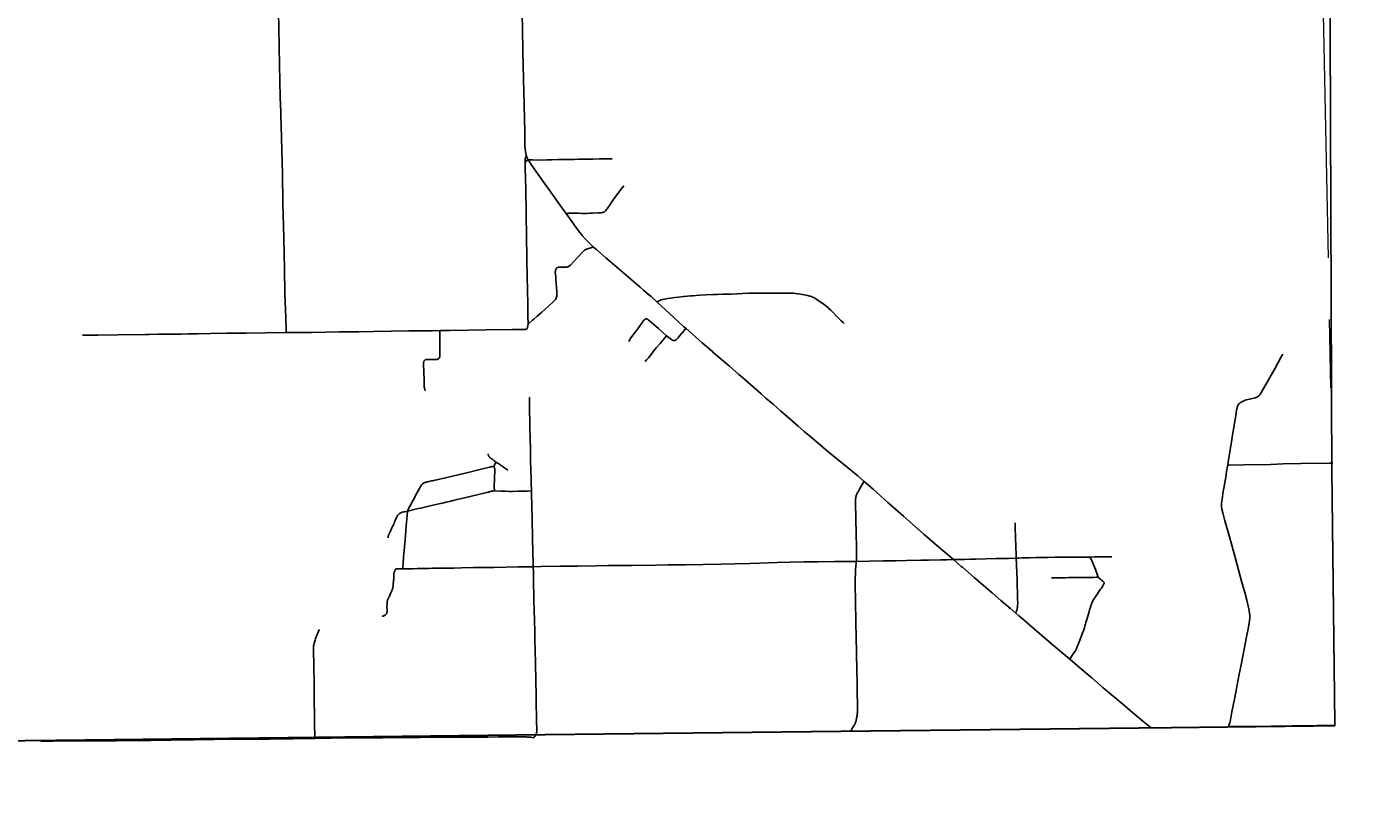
# Model space of a CAD drawing. Header units: feet. Extents: x 2113747 to 2516209, y 960708 to 1356798.
# Tile 14 of 92: x 2360421 to 2382499, y 1090333 to 1103387. Entities that reach past the tile are written whole.
import ezdxf

# ---------------------------------------------------------------- set-up
doc = ezdxf.new("R2010")
doc.units = ezdxf.units.FT
doc.header["$LTSCALE"] = 20
doc.header["$MEASUREMENT"] = 0
doc.linetypes.add('OhDOT_USTN3', pattern=[0.22, 0.165, -0.055])
for name, color, linetype in [('GM_X_Adjacent_County', 251, 'OhDOT_USTN3'), ('GM_X_County', 251, 'OhDOT_USTN3'), ('GM_X_State_Location', 251, 'Continuous'), ('GM_X_State_Route', 1, 'Continuous'), ('GM_X_Township', 251, 'OhDOT_USTN3'), ('GM_X_Township_Road', 4, 'Continuous'), ('GM_X_Township_Subdivision', 4, 'Continuous'), ('GM_X_Unincorporated_Location', 2, 'Continuous')]:
    doc.layers.add(name, color=color, linetype=linetype)
doc.layers.add('GM_X_Major_Lake(Construction)', color=5, linetype='Continuous', lineweight=13)
doc.styles.add('Styledgn030', font='dgn030.shx')

msp = doc.modelspace()

# ---------------------------------------------------------------- linework, layer by layer
at = {"layer": 'GM_X_Adjacent_County', "flags": 128}
msp.add_lwpolyline([(2461446, 1146481), (2461815, 1146508), (2468501, 1146594), (2468903, 1146602), (2469250, 1146608), (2470516, 1146626), (2470658, 1146630), (2470854, 1146632), (2471224, 1146630), (2471501, 1146638), (2471535, 1146638), (2471569, 1146639), (2471852, 1146646), (2472669, 1146652), (2474029, 1146683), (2475461, 1146714), (2475598, 1146706), (2476719, 1146718), (2477075, 1146717), (2477431, 1146718), (2477862, 1146726), (2479217, 1146735), (2479591, 1146751), (2480562, 1146753), (2481240, 1146773), (2481592, 1146776), (2485346, 1146802), (2486294, 1146820), (2487526, 1146842), (2487813, 1146848), (2488775, 1146866), (2489784, 1146884), (2492871, 1146938), (2495470, 1146984), (2496130, 1147000), (2496768, 1147012), (2500522, 1147082), (2506258, 1147195), (2506689, 1147200), (2510324, 1147267), (2514318, 1147339), (2514417, 1142875), (2514429, 1142363), (2514456, 1141125), (2514543, 1137215), (2514552, 1136812), (2514607, 1134338), (2514661, 1131872), (2514669, 1131502), (2514823, 1124636), (2514949, 1121808), (2514964, 1121188), (2514978, 1117767), (2515134, 1110742), (2515205, 1107560), (2515275, 1104406), (2515284, 1104009), (2515312, 1102739), (2515440, 1096979), (2515498, 1094334), (2515501, 1094220), (2515531, 1092867), (2515615, 1089067), (2515733, 1083755), (2515777, 1081801), (2515852, 1078428), (2515971, 1073145), (2516037, 1070207), (2516095, 1067574), (2516120, 1066464), (2516201, 1062833), (2516209, 1062481), (2512567, 1062381), (2509164, 1062287), (2505810, 1062193), (2500621, 1062048), (2500414, 1062042), (2498309, 1061984), (2495107, 1061896), (2492469, 1061823), (2489822, 1061750), (2486104, 1061658), (2485005, 1061642), (2479733, 1061565), (2476570, 1061518), (2473214, 1061468), (2472728, 1061433), (2471933, 1061428), (2470175, 1061423), (2468742, 1061393), (2467237, 1061378), (2466844, 1061372), (2464849, 1061343), (2462350, 1061327), (2459830, 1061311), (2458722, 1061304), (2458011, 1061300), (2455381, 1061284), (2453535, 1061272), (2449492, 1061229), (2449376, 1061228), (2449282, 1061227), (2449065, 1061224), (2448923, 1061223), (2448740, 1061222), (2448613, 1061220), (2448474, 1061218), (2448409, 1061217), (2448115, 1061214), (2448102, 1061214), (2447998, 1061213), (2447868, 1061211), (2447734, 1061209), (2447544, 1061207), (2447405, 1061205), (2447279, 1061204), (2447148, 1061202), (2447039, 1061201), (2446927, 1061200), (2446865, 1061199), (2446737, 1061197), (2446704, 1061197), (2446530, 1061195), (2442614, 1061148), (2437390, 1061085), (2433044, 1061031), (2432611, 1061026), (2432542, 1064699), (2432414, 1071500), (2429751, 1071479), (2427171, 1071459), (2425200, 1071443), (2424849, 1071441), (2422738, 1071424), (2419992, 1071403), (2417303, 1071375), (2415738, 1071335), (2413099, 1071267), (2412743, 1071257), (2411790, 1071233), (2411809, 1070008), (2411868, 1066266), (2411872, 1065982), (2411934, 1062301), (2411955, 1060661), (2409201, 1060630), (2406943, 1060605), (2403484, 1060566), (2401658, 1060545), (2401082, 1060539), (2397145, 1060494), (2396853, 1060491), (2396714, 1060489), (2396646, 1060488), (2396320, 1060485), (2395972, 1060481), (2395754, 1060478), (2395607, 1060476), (2395309, 1060473), (2395153, 1060471), (2394961, 1060469), (2394781, 1060467), (2393076, 1060448), (2390208, 1060416), (2389372, 1060406), (2387879, 1060389), (2386524, 1060374), (2384816, 1060355), (2379836, 1060307), (2379648, 1060305), (2377958, 1060290), (2374357, 1060257), (2370152, 1060185), (2369459, 1060173), (2362013, 1060046), (2361743, 1060041), (2359309, 1060000), (2359287, 1061492), (2359267, 1062870), (2359263, 1063113), (2359261, 1063309), (2359227, 1064330), (2359227, 1064612), (2359220, 1064806), (2359220, 1064937), (2359209, 1065466), (2359204, 1065780), (2359201, 1066097), (2359199, 1066419), (2359197, 1066642), (2359192, 1066862), (2359186, 1066908), (2359177, 1067589), (2359175, 1067907), (2359167, 1068297), (2359157, 1068672), (2359151, 1068908), (2359149, 1069014), (2359121, 1070553), (2359123, 1070999), (2359120, 1072859), (2359117, 1073113), (2359100, 1074264), (2359077, 1075795), (2358989, 1081862), (2358880, 1089100), (2358848, 1091522), (2360599, 1091542), (2360811, 1091544), (2363494, 1091575), (2364291, 1091584), (2365146, 1091594), (2368829, 1091637), (2374063, 1091696), (2378988, 1091751), (2379221, 1091753), (2380307, 1091766), (2382125, 1091787), (2382074, 1096083), (2382044, 1104151), (2381679, 1116097), (2381624, 1118858), (2381544, 1122872), (2381524, 1123853), (2381422, 1128859), (2381409, 1129491), (2381388, 1130504), (2381380, 1130882), (2381343, 1132210), (2381336, 1132676), (2381334, 1132856), (2381269, 1137568), (2381235, 1140057), (2381158, 1145150), (2382496, 1145180), (2383055, 1145188), (2388382, 1145259), (2390179, 1145300), (2390674, 1145305), (2391157, 1145315), (2393911, 1145372), (2398484, 1145471), (2403523, 1145588), (2407758, 1145683), (2412897, 1145794), (2413179, 1145801), (2418494, 1145897), (2418652, 1145879), (2418971, 1145882), (2421201, 1145935), (2430211, 1146047), (2431501, 1146076), (2431940, 1146079), (2433884, 1146098), (2434890, 1146115), (2439879, 1146170), (2442911, 1146233), (2443037, 1146236), (2444274, 1146267), (2444666, 1146263), (2445581, 1146287), (2449101, 1146335), (2449776, 1146343), (2450051, 1146346), (2450451, 1146366), (2450952, 1146363), (2452179, 1146359), (2453860, 1146380), (2454115, 1146384), (2454401, 1146388), (2454737, 1146393), (2454902, 1146395), (2456023, 1146410), (2459610, 1146457), (2461446, 1146481)], dxfattribs=at)
at = {"layer": 'GM_X_County', "flags": 128}
msp.add_lwpolyline([(2353397, 1222451), (2356858, 1222526), (2358764, 1222568), (2364180, 1222723), (2365829, 1222755), (2369645, 1222836), (2372194, 1222881), (2374472, 1222924), (2379690, 1223029), (2379735, 1219826), (2379742, 1219374), (2379833, 1216178), (2380014, 1209139), (2380003, 1203413), (2380022, 1202249), (2380179, 1195356), (2380181, 1194352), (2380359, 1187412), (2380412, 1186569), (2380419, 1184193), (2380463, 1181823), (2380682, 1170163), (2380746, 1166807), (2380771, 1165044), (2380824, 1161382), (2380824, 1161039), (2380878, 1157552), (2380892, 1156694), (2381026, 1152330), (2381034, 1152023), (2381158, 1145150), (2381235, 1140057), (2381269, 1137568), (2381334, 1132856), (2381336, 1132676), (2381343, 1132210), (2381380, 1130882), (2381388, 1130504), (2381409, 1129491), (2381422, 1128859), (2381524, 1123853), (2381544, 1122872), (2381624, 1118858), (2381679, 1116097), (2382044, 1104151), (2382074, 1096083), (2382125, 1091787), (2380307, 1091766), (2379221, 1091753), (2378988, 1091751), (2374063, 1091696), (2368829, 1091637), (2365146, 1091594), (2364291, 1091584), (2363494, 1091575), (2360811, 1091544), (2360599, 1091542), (2358848, 1091522), (2355371, 1091477), (2352195, 1091435), (2348514, 1091386), (2345661, 1091348), (2342697, 1091308), (2341799, 1091296), (2335157, 1091206), (2333216, 1091180), (2331837, 1091161), (2328725, 1091118), (2328615, 1091117), (2326938, 1091094), (2326732, 1091091), (2324108, 1091056), (2318107, 1090974), (2313863, 1090917), (2307056, 1090903), (2301402, 1090840), (2299895, 1090831), (2299145, 1090827), (2298147, 1090820), (2294565, 1090800), (2294190, 1090795), (2291695, 1090779), (2287536, 1090733), (2283974, 1090692), (2281184, 1090660), (2280571, 1090646), (2279737, 1090638), (2276111, 1090564), (2275965, 1090561), (2275354, 1090544), (2275300, 1090545), (2274067, 1090515), (2274049, 1092053), (2274045, 1093010), (2274019, 1094549), (2274003, 1096382), (2273944, 1101977), (2273923, 1103969), (2273928, 1105260), (2273895, 1107881), (2273890, 1108659), (2273892, 1109492), (2273890, 1109708), (2273889, 1109866), (2273885, 1110318), (2273884, 1110420), (2273881, 1110748), (2273878, 1111173), (2273872, 1111794), (2273868, 1112294), (2273861, 1113069), (2273860, 1113281), (2273857, 1113575), (2273857, 1113636), (2273852, 1114201), (2273851, 1114281), (2273848, 1114656), (2273845, 1115019), (2273878, 1116829), (2273877, 1118817), (2273859, 1119170), (2273866, 1121327), (2273809, 1124393), (2273800, 1125028), (2273794, 1125938), (2273794, 1126045), (2273791, 1126395), (2273784, 1127599), (2273782, 1127896), (2273782, 1128013), (2273776, 1128908), (2273762, 1131307), (2273735, 1134958), (2273727, 1137672), (2273708, 1143906), (2273707, 1144117), (2273652, 1147706), (2273648, 1148193), (2273645, 1148717), (2273636, 1149823), (2273632, 1150488), (2273596, 1155295), (2273585, 1158808), (2273560, 1160546), (2273539, 1163372), (2273486, 1167056), (2273465, 1168621), (2273462, 1168895), (2273426, 1173044), (2273428, 1173104), (2273415, 1174720), (2273392, 1176176), (2273394, 1176620), (2273384, 1177023), (2273358, 1177776), (2273351, 1179125), (2273359, 1179654), (2273321, 1182083), (2273216, 1187364), (2273164, 1190519), (2273176, 1191453), (2273228, 1192712), (2273152, 1195400), (2273193, 1198453), (2273071, 1206556), (2272991, 1215563), (2272975, 1216501), (2272977, 1217406), (2272968, 1218487), (2272962, 1219225), (2272959, 1219527), (2272955, 1219996), (2272952, 1220381), (2272949, 1220734), (2272946, 1221095), (2272941, 1221646), (2274226, 1221624), (2276584, 1221584), (2279436, 1221567), (2287284, 1221586), (2287634, 1221587), (2288155, 1221588), (2289133, 1221589), (2291838, 1221592), (2294724, 1221588), (2295595, 1221591), (2298613, 1221605), (2299175, 1221609), (2303374, 1221676), (2308426, 1221766), (2313088, 1221841), (2315600, 1221874), (2319071, 1221920), (2326584, 1222061), (2327982, 1222076), (2333341, 1222133), (2335682, 1222157), (2338510, 1222201), (2341239, 1222245), (2343737, 1222286), (2344324, 1222288), (2349300, 1222361), (2350843, 1222395), (2353397, 1222451)], dxfattribs=at)
at = {"layer": 'GM_X_Major_Lake(Construction)'}
for p, q in [((2381922, 1104117), (2382012, 1099553)), ((2382032, 1098529), (2382055, 1097393))]:
    msp.add_line(p, q, dxfattribs=at)
at = {"layer": 'GM_X_State_Route', "flags": 128}
for points in [[(2368621, 1104888), (2368622, 1104718), (2368627, 1104390), (2368633, 1104062), (2368643, 1103560), (2368647, 1103365)], [(2368647, 1103365), (2368655, 1102970), (2368671, 1102302), (2368686, 1101642), (2368689, 1101436), (2368689, 1101407), (2368691, 1101361), (2368696, 1101319), (2368703, 1101281), (2368710, 1101252), (2368716, 1101237), (2368721, 1101222), (2368733, 1101195), (2368742, 1101176), (2368762, 1101144), (2368792, 1101098), (2368829, 1101044), (2368938, 1100892), (2369147, 1100601), (2369308, 1100374), (2369371, 1100287), (2369562, 1100019), (2369598, 1099973), (2369639, 1099921), (2369690, 1099866), (2369781, 1099772), (2369828, 1099727), (2369880, 1099682)], [(2369880, 1099682), (2370029, 1099552), (2370214, 1099395), (2370601, 1099065), (2370658, 1099015), (2370739, 1098944), (2370781, 1098907), (2370882, 1098816), (2371160, 1098562), (2371326, 1098408), (2371357, 1098381), (2371628, 1098141), (2371798, 1097994)], [(2371798, 1097994), (2371812, 1097982), (2372080, 1097751), (2372236, 1097614), (2372295, 1097563), (2372606, 1097294), (2372691, 1097218), (2372805, 1097120), (2372878, 1097058), (2372930, 1097012), (2373038, 1096917), (2373219, 1096760), (2373323, 1096670), (2373402, 1096603)], [(2373402, 1096603), (2373473, 1096542), (2373677, 1096372), (2373771, 1096295), (2374209, 1095934), (2374315, 1095842)], [(2374315, 1095842), (2374463, 1095711), (2374708, 1095492), (2374966, 1095264), (2375167, 1095085), (2375313, 1094958), (2375475, 1094819), (2375797, 1094543), (2375926, 1094432), (2375945, 1094416)], [(2375945, 1094416), (2376143, 1094247), (2376330, 1094087), (2376439, 1093993), (2376582, 1093867), (2376658, 1093804), (2376736, 1093738), (2376831, 1093656), (2376883, 1093613), (2376930, 1093572), (2377067, 1093454), (2377223, 1093319), (2377423, 1093149), (2377726, 1092892), (2377926, 1092722), (2378091, 1092582), (2378283, 1092418), (2378640, 1092119), (2378730, 1092042), (2378937, 1091865), (2379075, 1091751)]]:
    msp.add_lwpolyline(points, dxfattribs=at)
at = {"layer": 'GM_X_Township', "flags": 128}
msp.add_lwpolyline([(2355016, 1118560), (2362961, 1118611), (2368326, 1118723), (2373456, 1118772), (2373701, 1118770), (2381624, 1118858), (2381679, 1116097), (2382044, 1104151), (2382074, 1096083), (2382125, 1091787), (2380307, 1091766), (2379221, 1091753), (2378988, 1091751), (2374063, 1091696), (2368829, 1091637), (2365146, 1091594), (2364291, 1091584), (2363494, 1091575), (2360811, 1091544), (2360599, 1091542), (2358848, 1091522), (2355371, 1091477), (2355327, 1097667), (2355321, 1098179), (2355239, 1104830), (2355017, 1118477), (2355016, 1118560)], dxfattribs=at)
at = {"layer": 'GM_X_Township_Road', "flags": 128}
for points in [[(2364726, 1098309), (2364725, 1098338), (2364719, 1098554), (2364707, 1098964), (2364698, 1099359), (2364687, 1099883), (2364674, 1100459), (2364665, 1100947), (2364646, 1101743), (2364643, 1101792), (2364641, 1101857), (2364638, 1101910), (2364637, 1101965), (2364629, 1102218), (2364618, 1102748), (2364610, 1103066), (2364606, 1103368), (2364597, 1103880), (2364590, 1104280), (2364586, 1104598), (2364580, 1104944), (2364579, 1104972)], [(2368693, 1101139), (2368693, 1101190), (2368694, 1101204), (2368695, 1101208), (2368698, 1101213), (2368702, 1101219), (2368716, 1101237)], [(2368693, 1101139), (2368705, 1101148), (2368725, 1101163), (2368742, 1101176)], [(2368729, 1099076), (2368728, 1099175), (2368721, 1099582), (2368716, 1099880), (2368708, 1100292), (2368702, 1100688), (2368694, 1101049), (2368693, 1101139)], [(2368740, 1098449), (2368737, 1098597), (2368734, 1098784), (2368730, 1099007), (2368729, 1099076)], [(2370882, 1098816), (2370902, 1098830), (2370912, 1098837), (2370924, 1098843), (2370946, 1098852), (2370968, 1098858), (2371004, 1098866), (2371031, 1098871)], [(2371031, 1098871), (2371055, 1098874), (2371104, 1098882), (2371176, 1098891)], [(2371176, 1098891), (2371244, 1098899), (2371316, 1098908), (2371328, 1098910)], [(2371328, 1098910), (2371384, 1098915), (2371436, 1098919), (2371482, 1098922), (2371528, 1098925), (2371590, 1098929), (2371689, 1098935), (2371810, 1098940), (2371885, 1098943), (2371969, 1098946)], [(2371969, 1098946), (2372026, 1098948), (2372112, 1098950), (2372210, 1098955), (2372295, 1098958), (2372403, 1098962), (2372520, 1098964), (2372634, 1098965), (2372732, 1098965), (2372763, 1098966)], [(2372763, 1098966), (2372819, 1098967), (2372908, 1098967), (2372982, 1098967), (2373029, 1098967), (2373074, 1098966), (2373108, 1098964), (2373143, 1098962), (2373177, 1098959), (2373216, 1098954), (2373261, 1098946), (2373323, 1098936), (2373380, 1098924), (2373416, 1098915), (2373440, 1098907), (2373461, 1098900), (2373479, 1098892), (2373497, 1098882), (2373532, 1098860), (2373634, 1098788), (2373673, 1098759), (2373763, 1098681), (2373792, 1098656), (2373853, 1098590), (2373884, 1098557), (2373911, 1098530), (2373935, 1098508), (2373963, 1098482), (2373984, 1098461)], [(2367282, 1098344), (2367443, 1098346), (2368043, 1098355), (2368476, 1098360), (2368669, 1098363), (2368682, 1098363), (2368693, 1098364), (2368701, 1098366), (2368709, 1098368), (2368718, 1098373)], [(2368718, 1098373), (2368722, 1098376), (2368726, 1098380), (2368728, 1098383), (2368729, 1098387), (2368730, 1098391), (2368733, 1098401), (2368740, 1098449)], [(2361348, 1098266), (2361605, 1098267), (2361941, 1098271), (2362396, 1098277), (2362456, 1098280)], [(2362456, 1098280), (2362597, 1098283), (2362716, 1098283)], [(2362716, 1098283), (2362861, 1098285), (2362986, 1098286)], [(2362986, 1098286), (2363095, 1098287), (2363257, 1098290)], [(2363257, 1098290), (2363471, 1098295), (2363751, 1098298), (2364064, 1098303), (2364385, 1098306), (2364726, 1098309)], [(2364726, 1098309), (2365152, 1098314), (2365614, 1098321), (2365709, 1098322)], [(2365709, 1098322), (2365930, 1098324), (2366174, 1098329), (2366470, 1098334)], [(2366470, 1098334), (2366760, 1098337), (2367147, 1098342), (2367282, 1098344)], [(2381230, 1097899), (2381260, 1097955)], [(2380555, 1097146), (2380560, 1097149), (2380569, 1097155), (2380592, 1097167), (2380606, 1097174), (2380621, 1097180), (2380638, 1097187), (2380655, 1097193), (2380680, 1097200), (2380705, 1097204), (2380731, 1097209), (2380779, 1097220), (2380805, 1097228), (2380817, 1097233), (2380829, 1097238), (2380844, 1097246), (2380855, 1097255), (2380863, 1097262), (2380869, 1097269), (2380878, 1097278), (2380885, 1097287), (2380898, 1097306), (2381022, 1097526), (2381132, 1097722), (2381230, 1097899)], [(2368766, 1097150), (2368766, 1097177), (2368766, 1097201), (2368766, 1097208), (2368766, 1097214), (2368765, 1097219), (2368765, 1097223), (2368763, 1097227), (2368762, 1097231), (2368760, 1097233)], [(2368795, 1095682), (2368795, 1095708), (2368795, 1095737), (2368794, 1095766), (2368794, 1095790), (2368792, 1095817), (2368791, 1095838), (2368791, 1095853), (2368790, 1095880), (2368789, 1095912), (2368789, 1095945), (2368788, 1095979), (2368787, 1096010), (2368785, 1096053), (2368784, 1096097), (2368783, 1096120), (2368782, 1096148), (2368781, 1096173), (2368781, 1096200), (2368780, 1096225), (2368780, 1096255), (2368779, 1096314), (2368779, 1096364), (2368779, 1096439), (2368777, 1096494), (2368774, 1096607), (2368772, 1096684), (2368771, 1096734), (2368768, 1096822), (2368766, 1097026), (2368766, 1097150)], [(2380465, 1096842), (2380480, 1096931), (2380495, 1097022), (2380499, 1097044), (2380503, 1097063)], [(2380503, 1097063), (2380506, 1097075), (2380509, 1097086)], [(2380509, 1097086), (2380514, 1097097), (2380520, 1097107), (2380528, 1097120), (2380539, 1097132), (2380550, 1097142), (2380555, 1097146)], [(2380428, 1096612), (2380454, 1096769), (2380465, 1096842)], [(2380347, 1096110), (2380354, 1096158), (2380387, 1096365), (2380415, 1096539), (2380428, 1096612)], [(2380347, 1096110), (2380369, 1096110), (2380615, 1096114), (2381058, 1096124), (2381268, 1096130), (2381563, 1096137), (2382038, 1096145), (2382093, 1096146)], [(2380246, 1095465), (2380246, 1095482), (2380250, 1095514), (2380259, 1095579), (2380268, 1095644), (2380288, 1095757), (2380320, 1095944), (2380324, 1095965)], [(2380324, 1095965), (2380346, 1096100), (2380347, 1096110)], [(2374186, 1094515), (2374188, 1094541), (2374189, 1094556), (2374190, 1094572), (2374190, 1094593), (2374191, 1094619), (2374191, 1094637), (2374191, 1094658), (2374191, 1094692), (2374189, 1094773), (2374185, 1094950), (2374178, 1095242), (2374172, 1095471), (2374172, 1095498), (2374172, 1095511), (2374172, 1095524), (2374174, 1095540), (2374174, 1095554), (2374176, 1095565), (2374177, 1095576), (2374180, 1095587), (2374182, 1095597), (2374185, 1095606), (2374189, 1095618), (2374194, 1095631), (2374199, 1095643), (2374206, 1095655), (2374214, 1095669), (2374221, 1095681), (2374231, 1095699), (2374244, 1095721), (2374263, 1095753), (2374307, 1095828), (2374315, 1095842)], [(2368826, 1094426), (2368824, 1094498), (2368823, 1094537), (2368822, 1094594), (2368820, 1094629), (2368819, 1094668), (2368819, 1094700), (2368818, 1094728), (2368817, 1094757), (2368816, 1094804), (2368816, 1094856), (2368815, 1094892), (2368814, 1094927), (2368813, 1094950), (2368813, 1094974), (2368813, 1094993), (2368812, 1095030), (2368811, 1095077), (2368810, 1095140), (2368809, 1095178), (2368808, 1095222), (2368807, 1095265), (2368806, 1095299), (2368805, 1095344), (2368803, 1095403), (2368802, 1095440), (2368800, 1095498), (2368798, 1095560), (2368797, 1095613), (2368796, 1095649), (2368795, 1095678), (2368795, 1095682)], [(2380245, 1095442), (2380246, 1095465)], [(2380292, 1095209), (2380282, 1095251), (2380265, 1095321), (2380252, 1095382), (2380247, 1095417), (2380245, 1095442)], [(2376840, 1094568), (2376840, 1094574), (2376837, 1094630), (2376831, 1094750), (2376825, 1094921), (2376822, 1095065), (2376820, 1095155)], [(2380678, 1093822), (2380666, 1093870), (2380650, 1093930), (2380641, 1093962), (2380578, 1094186), (2380481, 1094540), (2380375, 1094920), (2380292, 1095209)], [(2366320, 1093605), (2366330, 1093606), (2366338, 1093608), (2366346, 1093610), (2366354, 1093613), (2366361, 1093617), (2366367, 1093621), (2366372, 1093625), (2366377, 1093629), (2366381, 1093634), (2366386, 1093640), (2366389, 1093645), (2366393, 1093651), (2366395, 1093657), (2366398, 1093665), (2366399, 1093672), (2366400, 1093680), (2366400, 1093690), (2366399, 1093769), (2366400, 1093801), (2366402, 1093828), (2366402, 1093840), (2366403, 1093849), (2366404, 1093855), (2366406, 1093862), (2366408, 1093867), (2366411, 1093875), (2366416, 1093887), (2366422, 1093899), (2366428, 1093912), (2366436, 1093930), (2366445, 1093949), (2366452, 1093963), (2366460, 1093981), (2366466, 1093994), (2366474, 1094012), (2366479, 1094023), (2366482, 1094034), (2366486, 1094044), (2366489, 1094053), (2366492, 1094064), (2366495, 1094076), (2366498, 1094087), (2366500, 1094099), (2366502, 1094114), (2366504, 1094128), (2366505, 1094147), (2366507, 1094163), (2366509, 1094187), (2366510, 1094204), (2366511, 1094221), (2366511, 1094240), (2366512, 1094260), (2366512, 1094285), (2366513, 1094294), (2366514, 1094303), (2366515, 1094312), (2366517, 1094322), (2366520, 1094333), (2366524, 1094344), (2366529, 1094357), (2366534, 1094369), (2366540, 1094382), (2366546, 1094392)], [(2366546, 1094392), (2366594, 1094393), (2366630, 1094393), (2366662, 1094392)], [(2366662, 1094392), (2366663, 1094392), (2366679, 1094392), (2366698, 1094391), (2366733, 1094391), (2366777, 1094391), (2366804, 1094391), (2366833, 1094392), (2366907, 1094394), (2366974, 1094395), (2367034, 1094397), (2367100, 1094398), (2367154, 1094399), (2367205, 1094400), (2367261, 1094401), (2367321, 1094401), (2367385, 1094402), (2367445, 1094402), (2367508, 1094403), (2367635, 1094405), (2367835, 1094410), (2368175, 1094415), (2368578, 1094422), (2368826, 1094426)], [(2368826, 1094426), (2368953, 1094429), (2369274, 1094433), (2369562, 1094437), (2369875, 1094442), (2370072, 1094445), (2370226, 1094447), (2370315, 1094447), (2370399, 1094448), (2370466, 1094448), (2370860, 1094453), (2371063, 1094456), (2371353, 1094459), (2371646, 1094464), (2371943, 1094469), (2372170, 1094473), (2372425, 1094478), (2372730, 1094488), (2372875, 1094493), (2373087, 1094499), (2373314, 1094505), (2373550, 1094509), (2373824, 1094512), (2374019, 1094513), (2374059, 1094514)], [(2368831, 1091589), (2368838, 1091595), (2368846, 1091603), (2368854, 1091611), (2368858, 1091617), (2368862, 1091623), (2368867, 1091631), (2368870, 1091637), (2368874, 1091646), (2368877, 1091655), (2368879, 1091663), (2368881, 1091672), (2368883, 1091684), (2368884, 1091697), (2368885, 1091716), (2368885, 1091733), (2368882, 1091855), (2368874, 1092235), (2368872, 1092340), (2368869, 1092495), (2368861, 1092865), (2368859, 1092993), (2368854, 1093268), (2368851, 1093407), (2368849, 1093480), (2368846, 1093566), (2368842, 1093672), (2368840, 1093746), (2368838, 1093822), (2368838, 1093898), (2368835, 1093962), (2368834, 1094026), (2368832, 1094078), (2368832, 1094110), (2368832, 1094147), (2368831, 1094206), (2368829, 1094341), (2368826, 1094426)], [(2374059, 1094514), (2374186, 1094515)], [(2374088, 1091695), (2374104, 1091720), (2374122, 1091750), (2374138, 1091774), (2374147, 1091789), (2374155, 1091804), (2374160, 1091815), (2374165, 1091827), (2374170, 1091838), (2374174, 1091849), (2374178, 1091860), (2374181, 1091870), (2374184, 1091883), (2374188, 1091897), (2374191, 1091913), (2374194, 1091930), (2374196, 1091943), (2374198, 1091957), (2374201, 1091976), (2374202, 1091987), (2374203, 1092001), (2374205, 1092015), (2374205, 1092026), (2374205, 1092040), (2374205, 1092055), (2374205, 1092072), (2374205, 1092099), (2374203, 1092167), (2374201, 1092298), (2374198, 1092496), (2374194, 1092718), (2374189, 1092981), (2374187, 1093080), (2374185, 1093185), (2374184, 1093270), (2374180, 1093491), (2374174, 1093874), (2374169, 1094104), (2374169, 1094134), (2374168, 1094160), (2374168, 1094196), (2374168, 1094223), (2374169, 1094251), (2374170, 1094286), (2374171, 1094313), (2374173, 1094350), (2374175, 1094383), (2374177, 1094420), (2374179, 1094445), (2374182, 1094472), (2374186, 1094515)], [(2374186, 1094515), (2374397, 1094519), (2374636, 1094523), (2374840, 1094526), (2375018, 1094529), (2375258, 1094533), (2375382, 1094535), (2375583, 1094539), (2375686, 1094540), (2375797, 1094543)], [(2375797, 1094543), (2375867, 1094545), (2375983, 1094548), (2376076, 1094550), (2376166, 1094552), (2376506, 1094560), (2376710, 1094564), (2376840, 1094568)], [(2376831, 1093656), (2376840, 1093677), (2376845, 1093690), (2376849, 1093703), (2376852, 1093718), (2376856, 1093737), (2376859, 1093756), (2376861, 1093770), (2376862, 1093785), (2376863, 1093824), (2376862, 1093893), (2376859, 1093992), (2376855, 1094116), (2376852, 1094231), (2376848, 1094309), (2376845, 1094460), (2376840, 1094568)], [(2376840, 1094568), (2376876, 1094570), (2376939, 1094572)], [(2376939, 1094572), (2376964, 1094572), (2377059, 1094574), (2377168, 1094576), (2377197, 1094577), (2377263, 1094578)], [(2377263, 1094578), (2377312, 1094579), (2377327, 1094579)], [(2377327, 1094579), (2377364, 1094580), (2377485, 1094582), (2377551, 1094582), (2377723, 1094584), (2377949, 1094585), (2377975, 1094586), (2378062, 1094586)], [(2378062, 1094586), (2378140, 1094588), (2378331, 1094590), (2378424, 1094591)], [(2380499, 1092435), (2380505, 1092467), (2380539, 1092641), (2380569, 1092799), (2380618, 1093057), (2380658, 1093260), (2380691, 1093424), (2380705, 1093495), (2380710, 1093533), (2380712, 1093575), (2380712, 1093618), (2380709, 1093655), (2380704, 1093694), (2380699, 1093726), (2380678, 1093822)], [(2365186, 1092730), (2365184, 1092874), (2365183, 1092946), (2365181, 1093015), (2365181, 1093042), (2365180, 1093072), (2365180, 1093085), (2365181, 1093101), (2365183, 1093115), (2365185, 1093127), (2365189, 1093141), (2365193, 1093157), (2365198, 1093174), (2365203, 1093190), (2365209, 1093209), (2365216, 1093231), (2365222, 1093247), (2365227, 1093261), (2365232, 1093275), (2365237, 1093288), (2365243, 1093303), (2365251, 1093322), (2365257, 1093339), (2365264, 1093355), (2365270, 1093369), (2365278, 1093386)], [(2365202, 1091578), (2365200, 1091641), (2365198, 1091788), (2365197, 1091842), (2365196, 1091895), (2365196, 1091942), (2365195, 1092016), (2365195, 1092058), (2365194, 1092112), (2365194, 1092165), (2365193, 1092243), (2365192, 1092392), (2365190, 1092554), (2365187, 1092707), (2365186, 1092730)], [(2380359, 1091771), (2380373, 1091806), (2380378, 1091821), (2380382, 1091838), (2380391, 1091886), (2380418, 1092018), (2380459, 1092229), (2380499, 1092435)], [(2380359, 1091771), (2380394, 1091772), (2380702, 1091775), (2381418, 1091787), (2381829, 1091792), (2382124, 1091798)], [(2360657, 1091532), (2360669, 1091532), (2360683, 1091532), (2360702, 1091532), (2360743, 1091532), (2360804, 1091532), (2360862, 1091533)], [(2360862, 1091533), (2360917, 1091535), (2360952, 1091536), (2360991, 1091537), (2361029, 1091538), (2361071, 1091538), (2361127, 1091538), (2361393, 1091536), (2361454, 1091536), (2361513, 1091535), (2361559, 1091536), (2361586, 1091536), (2361616, 1091536), (2361685, 1091536), (2361750, 1091537), (2361789, 1091537), (2361848, 1091538), (2361904, 1091539), (2362107, 1091541), (2362209, 1091542), (2362267, 1091542), (2362318, 1091542), (2362364, 1091543), (2362402, 1091544), (2362480, 1091545), (2362610, 1091547), (2362712, 1091548), (2362816, 1091549), (2362993, 1091553), (2363199, 1091555), (2363387, 1091559), (2363466, 1091560), (2363535, 1091561)], [(2363535, 1091561), (2363638, 1091562), (2363754, 1091562), (2363948, 1091563), (2364119, 1091565), (2364299, 1091566)], [(2364299, 1091566), (2364308, 1091566), (2364453, 1091567), (2364609, 1091569), (2364724, 1091571), (2364839, 1091572), (2364993, 1091575), (2365202, 1091578)], [(2365202, 1091578), (2365348, 1091581), (2365476, 1091582), (2365610, 1091584), (2365843, 1091585), (2366062, 1091587), (2366330, 1091588), (2366688, 1091591), (2366837, 1091592), (2366952, 1091594), (2367128, 1091596), (2367260, 1091596), (2367347, 1091597), (2367443, 1091597), (2367592, 1091598), (2367788, 1091600), (2368079, 1091600), (2368245, 1091601), (2368417, 1091602), (2368575, 1091603), (2368616, 1091603), (2368653, 1091603), (2368690, 1091602), (2368714, 1091601), (2368733, 1091600), (2368750, 1091599), (2368768, 1091597), (2368784, 1091596), (2368803, 1091593), (2368831, 1091589)]]:
    msp.add_lwpolyline(points, dxfattribs=at)
at = {"layer": 'GM_X_Township_Subdivision', "flags": 128}
for points in [[(2368742, 1101176), (2368815, 1101174), (2368880, 1101173), (2369053, 1101177), (2369135, 1101179), (2369241, 1101181), (2369383, 1101183), (2369506, 1101183), (2369574, 1101185), (2369620, 1101186), (2369693, 1101188), (2369812, 1101190), (2369928, 1101191), (2370138, 1101194)], [(2369371, 1100287), (2369404, 1100290), (2369432, 1100292), (2369458, 1100293), (2369515, 1100292), (2369582, 1100290), (2369634, 1100288), (2369678, 1100287), (2369721, 1100288), (2369763, 1100290), (2369811, 1100292), (2369899, 1100295), (2369951, 1100298), (2369967, 1100301), (2369981, 1100303), (2369991, 1100307), (2370001, 1100311), (2370010, 1100316), (2370016, 1100321), (2370021, 1100325), (2370030, 1100337), (2370042, 1100353), (2370050, 1100363), (2370063, 1100382), (2370102, 1100438), (2370130, 1100479), (2370143, 1100497), (2370180, 1100551), (2370218, 1100604), (2370245, 1100640), (2370278, 1100684), (2370328, 1100747)], [(2369072, 1098743), (2369159, 1098821), (2369180, 1098841), (2369194, 1098859), (2369202, 1098872), (2369210, 1098890), (2369214, 1098905), (2369217, 1098920), (2369218, 1098939), (2369216, 1098988), (2369202, 1099201), (2369199, 1099223), (2369193, 1099283), (2369192, 1099296), (2369192, 1099309), (2369192, 1099320), (2369193, 1099330), (2369195, 1099338), (2369196, 1099347), (2369199, 1099354), (2369201, 1099360), (2369206, 1099369), (2369209, 1099375), (2369214, 1099380), (2369218, 1099384), (2369222, 1099387), (2369227, 1099389), (2369233, 1099392), (2369240, 1099394), (2369246, 1099395), (2369252, 1099396), (2369269, 1099397), (2369361, 1099396), (2369370, 1099397), (2369380, 1099398), (2369387, 1099399), (2369395, 1099401), (2369402, 1099403), (2369409, 1099407), (2369418, 1099411), (2369425, 1099416), (2369443, 1099431), (2369493, 1099482), (2369644, 1099647), (2369661, 1099663), (2369679, 1099677), (2369697, 1099687), (2369712, 1099694), (2369728, 1099699), (2369751, 1099706), (2369800, 1099720), (2369828, 1099727)], [(2368836, 1098532), (2368893, 1098585), (2368961, 1098646)], [(2368961, 1098646), (2368972, 1098656), (2369072, 1098743)], [(2368740, 1098449), (2368760, 1098465), (2368816, 1098515), (2368836, 1098532)], [(2370414, 1098161), (2370422, 1098181), (2370428, 1098194), (2370435, 1098207), (2370444, 1098221), (2370538, 1098343), (2370561, 1098375), (2370581, 1098404), (2370639, 1098484), (2370652, 1098503), (2370662, 1098515), (2370671, 1098524), (2370676, 1098529), (2370681, 1098533), (2370688, 1098536), (2370694, 1098538), (2370700, 1098538)], [(2370700, 1098538), (2370707, 1098537), (2370714, 1098534), (2370720, 1098531), (2370728, 1098526), (2370734, 1098522), (2370754, 1098505), (2370787, 1098478), (2370902, 1098377), (2371039, 1098256)], [(2371039, 1098256), (2371120, 1098194), (2371131, 1098187), (2371140, 1098182), (2371147, 1098179), (2371155, 1098178), (2371165, 1098177), (2371171, 1098178), (2371178, 1098180), (2371185, 1098184), (2371196, 1098192), (2371207, 1098202), (2371219, 1098214), (2371228, 1098223), (2371260, 1098262), (2371297, 1098307), (2371333, 1098352), (2371357, 1098381)], [(2367035, 1097344), (2367020, 1097387), (2367017, 1097406), (2367016, 1097471), (2367015, 1097527), (2367008, 1097779), (2367008, 1097813), (2367009, 1097821), (2367011, 1097828), (2367013, 1097835), (2367016, 1097840), (2367019, 1097845), (2367024, 1097849), (2367029, 1097854), (2367034, 1097857), (2367040, 1097860), (2367046, 1097862), (2367052, 1097864), (2367059, 1097866), (2367076, 1097866), (2367099, 1097866), (2367204, 1097863), (2367220, 1097864), (2367233, 1097866), (2367242, 1097870), (2367251, 1097875), (2367258, 1097881), (2367264, 1097889), (2367269, 1097897), (2367274, 1097910), (2367276, 1097923), (2367276, 1097942), (2367277, 1098003), (2367276, 1098071), (2367274, 1098235), (2367276, 1098284), (2367279, 1098320), (2367282, 1098344)], [(2370681, 1097831), (2370706, 1097857), (2370739, 1097894), (2370780, 1097945), (2370807, 1097982), (2370821, 1098000), (2370843, 1098028), (2370870, 1098061), (2370930, 1098130), (2370981, 1098190), (2371039, 1098256)], [(2368206, 1096162), (2368188, 1096176), (2368172, 1096189), (2368154, 1096202), (2368136, 1096216), (2368124, 1096225), (2368113, 1096234), (2368106, 1096239), (2368101, 1096244), (2368095, 1096251), (2368090, 1096257), (2368087, 1096262), (2368084, 1096268), (2368082, 1096274), (2368079, 1096284), (2368076, 1096292), (2368075, 1096301)], [(2368173, 1096077), (2368179, 1096092), (2368185, 1096111), (2368190, 1096125), (2368196, 1096140), (2368201, 1096152), (2368206, 1096162)], [(2368406, 1096028), (2368368, 1096054), (2368349, 1096068), (2368326, 1096085), (2368296, 1096105), (2368280, 1096117), (2368264, 1096127), (2368250, 1096136), (2368234, 1096145), (2368206, 1096162)], [(2366745, 1095349), (2366748, 1095361), (2366752, 1095373), (2366757, 1095388), (2366763, 1095401), (2366773, 1095419), (2366834, 1095529), (2366897, 1095644), (2366939, 1095723), (2366950, 1095743), (2366957, 1095756), (2366961, 1095764), (2366968, 1095773), (2366975, 1095784), (2366981, 1095791), (2366988, 1095798), (2366995, 1095804), (2367004, 1095810), (2367011, 1095814), (2367019, 1095819), (2367027, 1095822), (2367038, 1095825), (2367047, 1095828), (2367061, 1095832), (2367076, 1095835), (2367094, 1095838), (2367117, 1095843), (2367140, 1095848), (2367156, 1095851), (2367174, 1095855), (2367200, 1095861), (2367279, 1095879), (2367600, 1095954), (2367747, 1095990), (2367918, 1096032), (2368079, 1096073), (2368104, 1096080), (2368118, 1096083), (2368127, 1096085), (2368135, 1096086), (2368143, 1096086), (2368151, 1096086), (2368158, 1096084), (2368165, 1096082), (2368170, 1096080), (2368173, 1096077)], [(2368173, 1096077), (2368177, 1096074), (2368180, 1096070), (2368183, 1096066), (2368186, 1096060), (2368188, 1096053), (2368190, 1096044), (2368190, 1096033), (2368191, 1096016), (2368190, 1096002), (2368189, 1095984), (2368186, 1095939), (2368181, 1095852), (2368178, 1095789), (2368177, 1095771), (2368177, 1095755), (2368178, 1095737), (2368180, 1095721), (2368182, 1095711), (2368183, 1095702), (2368186, 1095683)], [(2366745, 1095349), (2366783, 1095358), (2366849, 1095373), (2366916, 1095389), (2366982, 1095404), (2367049, 1095420), (2367115, 1095435), (2367189, 1095452), (2367263, 1095469), (2367312, 1095480), (2367341, 1095487), (2367377, 1095496), (2367408, 1095503), (2367439, 1095510), (2367496, 1095524), (2367564, 1095541), (2367781, 1095591), (2367942, 1095630), (2368056, 1095658), (2368086, 1095665), (2368117, 1095672), (2368136, 1095677), (2368155, 1095680), (2368172, 1095682), (2368186, 1095683)], [(2368186, 1095683), (2368287, 1095680), (2368362, 1095678), (2368425, 1095676), (2368484, 1095676), (2368572, 1095677), (2368625, 1095679), (2368673, 1095680), (2368724, 1095681), (2368795, 1095682)], [(2366418, 1094907), (2366418, 1094918), (2366418, 1094926), (2366419, 1094933), (2366421, 1094939), (2366423, 1094946), (2366425, 1094951), (2366430, 1094960), (2366435, 1094971), (2366457, 1095018), (2366471, 1095045), (2366482, 1095069), (2366493, 1095092), (2366500, 1095107), (2366507, 1095122), (2366517, 1095145), (2366524, 1095163), (2366531, 1095177), (2366536, 1095191), (2366543, 1095209), (2366550, 1095224), (2366556, 1095238), (2366563, 1095253), (2366569, 1095264), (2366574, 1095272), (2366580, 1095281), (2366585, 1095287), (2366591, 1095292), (2366597, 1095298), (2366603, 1095303), (2366610, 1095308), (2366617, 1095313), (2366625, 1095318), (2366633, 1095321), (2366641, 1095325), (2366653, 1095329), (2366673, 1095334), (2366694, 1095339), (2366745, 1095349)], [(2366662, 1094392), (2366668, 1094514), (2366671, 1094549), (2366676, 1094593), (2366680, 1094637), (2366685, 1094689), (2366691, 1094761), (2366700, 1094865), (2366720, 1095104), (2366732, 1095269), (2366734, 1095291), (2366736, 1095307), (2366739, 1095325), (2366742, 1095340), (2366745, 1095349)], [(2378200, 1094252), (2378197, 1094259), (2378193, 1094268), (2378186, 1094287), (2378175, 1094318), (2378152, 1094379), (2378115, 1094473), (2378088, 1094538), (2378079, 1094556), (2378072, 1094568), (2378062, 1094586)], [(2377424, 1094240), (2377466, 1094241), (2377522, 1094242), (2377663, 1094244), (2377705, 1094245), (2377787, 1094246), (2377882, 1094247), (2378026, 1094248), (2378075, 1094249), (2378118, 1094249), (2378167, 1094251), (2378200, 1094252)], [(2378131, 1093896), (2378132, 1093898), (2378141, 1093911), (2378159, 1093939), (2378185, 1093977), (2378234, 1094047), (2378251, 1094070), (2378274, 1094106), (2378288, 1094128), (2378294, 1094139), (2378295, 1094144), (2378297, 1094149), (2378297, 1094153), (2378296, 1094158), (2378295, 1094163), (2378293, 1094167), (2378290, 1094172), (2378285, 1094177), (2378274, 1094187), (2378254, 1094204), (2378236, 1094218), (2378215, 1094234), (2378207, 1094242), (2378201, 1094250), (2378200, 1094252)], [(2377905, 1093232), (2377935, 1093310), (2377959, 1093381), (2377969, 1093413), (2377978, 1093444), (2377988, 1093476), (2377995, 1093501), (2378009, 1093548), (2378047, 1093676), (2378056, 1093710), (2378070, 1093757), (2378078, 1093782), (2378085, 1093802), (2378097, 1093836), (2378109, 1093858), (2378131, 1093896)], [(2377726, 1092892), (2377747, 1092921), (2377786, 1092980), (2377805, 1093007), (2377817, 1093026), (2377828, 1093047), (2377837, 1093065), (2377846, 1093084), (2377862, 1093124), (2377895, 1093206), (2377905, 1093232)]]:
    msp.add_lwpolyline(points, dxfattribs=at)
at = {"layer": 'GM_X_Unincorporated_Location'}
msp.add_point((2376728, 1093733), dxfattribs=at)

# ---------------------------------------------------------------- texts
at = {"layer": 'GM_X_State_Location', "insert": (2372088, 1097333), "char_height": 1, "attachment_point": 7, "rotation": 0, "line_spacing_factor": 0.8, "style": 'Styledgn030'}
msp.add_mtext('{\\Fdgn000|c0;\\C256;14}', dxfattribs=at)
at = {"layer": 'GM_X_State_Location', "insert": (2372340, 1097407), "char_height": 1, "attachment_point": 5, "line_spacing_factor": 0.8, "style": 'Styledgn030'}
for s in ['{\\Fdgn000|c0;\\C256;s}', '{\\Fdgn000|c0;\\C256;r}']:
    msp.add_mtext(s, dxfattribs=at)

doc.saveas('drawing.dxf')
